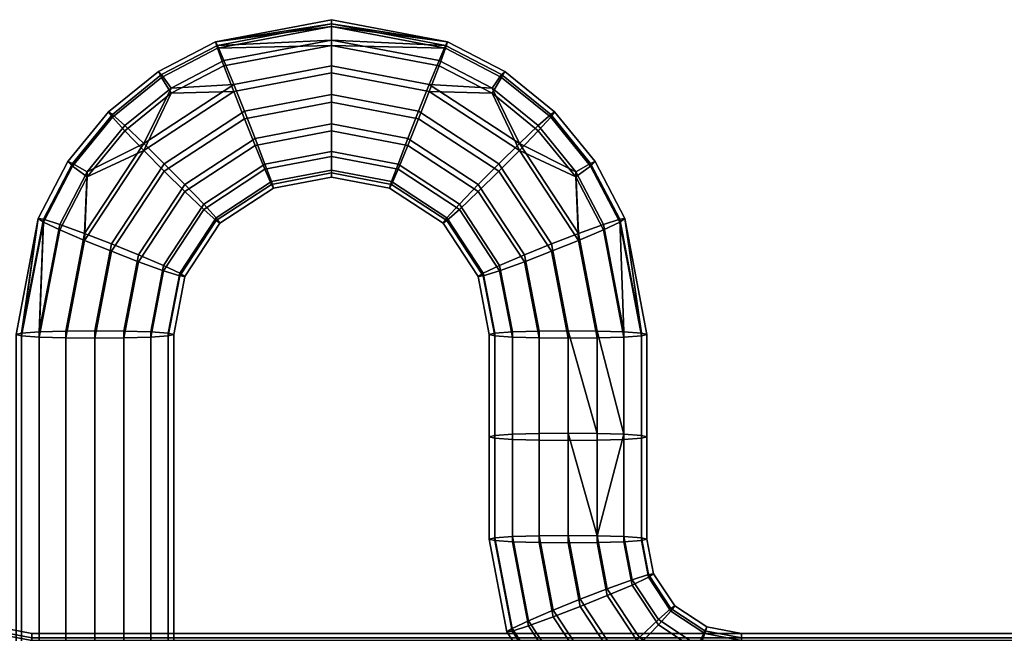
# Model space of a CAD drawing. Header units: millimetres. Extents: x -367 to 346, y -460 to 271.
# Tile 174 of 256: x -322 to -291, y -6 to 13. Entities that reach past the tile are written whole.
import ezdxf

# ---------------------------------------------------------------- set-up
doc = ezdxf.new("R2010")
doc.units = ezdxf.units.MM
doc.layers.add('spojky1', color=7, linetype='Continuous')
doc.layers.add('spojky2', color=7, linetype='Continuous')

msp = doc.modelspace()

# ---------------------------------------------------------------- meshes
at = {"layer": 'spojky1'}
mesh = msp.add_polyface(dxfattribs=at)
corners = [(-315.599, 11.024, 410.514), (-315.261, 10.178, 410.729), (-312.5, 10.704, 410.705), (-312.5, 11.615, 410.486), (-315.911, 11.785, 409.92), (-312.5, 12.435, 409.89), (-316.116, 12.262, 409.049), (-312.5, 12.951, 409.017), (-316.181, 12.382, 408.123), (-312.5, 12.864, 407.179), (-316.116, 12.175, 407.211), (-312.5, 12.268, 406.358), (-315.911, 11.618, 406.389), (-315.599, 10.805, 405.87), (-312.5, 11.396, 405.842), (-315.261, 9.942, 405.735), (-312.5, 10.468, 405.71), (-314.922, 9.096, 405.951), (-312.5, 9.557, 405.929), (-314.61, 8.335, 406.544), (-312.5, 8.737, 406.525), (-314.405, 7.858, 407.415), (-312.5, 8.221, 407.398), (-314.922, 9.315, 410.594), (-314.61, 8.501, 410.075), (-312.5, 8.903, 410.056), (-312.5, 9.776, 410.573), (-318.454, 9.151, 410.602), (-317.803, 8.509, 410.808), (-317.588, 10.915, 409.962), (-319.053, 9.724, 410.018), (-317.893, 11.339, 409.093), (-319.447, 10.077, 409.153), (-317.99, 11.442, 408.167), (-319.571, 10.158, 408.228), (-319.447, 9.99, 407.314), (-317.893, 11.253, 407.255), (-319.053, 9.557, 406.486), (-317.588, 10.748, 406.43), (-318.454, 8.932, 405.958), (-317.803, 8.274, 405.814), (-317.153, 7.632, 406.02), (-316.553, 7.06, 406.604), (-317.153, 7.851, 410.663), (-316.553, 7.226, 410.136), (-320.245, 8.26, 410.087), (-320.711, 8.525, 409.226), (-320.857, 8.578, 408.302), (-320.711, 8.438, 407.387), (-320.245, 8.093, 406.555)]
mesh.append_faces([[corners[k] for k in face] for face in [(0, 1, 2, 3), (4, 0, 3, 5), (5, 6, 4, 4), (7, 8, 6, 6), (8, 9, 10, 10), (10, 11, 12, 12), (13, 12, 11, 14), (15, 13, 14, 16), (17, 15, 16, 18), (19, 17, 18, 20), (21, 19, 20, 22), (23, 24, 25, 26), (1, 23, 26, 2), (27, 28, 1, 0), (29, 0, 4, 4), (27, 29, 30, 30), (0, 29, 27, 27), (31, 29, 4, 6), (32, 30, 29, 31), (33, 31, 6, 8), (34, 32, 31, 33), (35, 34, 33, 36), (36, 33, 8, 10), (37, 35, 36, 38), (38, 36, 10, 12), (38, 39, 37, 37), (13, 38, 12, 12), (39, 38, 13, 13), (40, 39, 13, 15), (41, 40, 15, 17), (42, 41, 17, 19), (43, 44, 24, 23), (28, 43, 23, 1), (45, 27, 30, 30), (46, 45, 30, 32), (47, 46, 32, 34), (48, 47, 34, 35), (49, 48, 35, 37), (39, 49, 37, 37)]])
mesh = msp.add_polyface(dxfattribs=at)
corners = [(-309.401, 11.024, 410.514), (-309.739, 10.178, 410.729), (-307.197, 8.509, 410.808), (-306.546, 9.151, 410.602), (-307.412, 10.914, 409.962), (-309.089, 11.785, 409.92), (-308.884, 12.262, 409.049), (-307.107, 11.339, 409.093), (-308.819, 12.382, 408.123), (-307.01, 11.442, 408.167), (-308.884, 12.175, 407.211), (-307.107, 11.252, 407.255), (-309.089, 11.618, 406.389), (-307.412, 10.748, 406.43), (-309.401, 10.805, 405.87), (-306.546, 8.932, 405.958), (-309.739, 9.942, 405.735), (-307.197, 8.274, 405.814), (-310.078, 9.096, 405.951), (-307.847, 7.632, 406.02), (-310.39, 8.335, 406.544), (-308.447, 7.06, 406.604), (-310.078, 9.315, 410.594), (-310.39, 8.501, 410.075), (-308.447, 7.226, 410.136), (-307.847, 7.851, 410.663), (-312.5, 11.615, 410.486), (-312.5, 10.704, 410.705), (-312.5, 12.435, 409.89), (-312.5, 12.951, 409.017), (-312.5, 13.083, 408.089), (-312.5, 12.864, 407.179), (-312.5, 12.268, 406.358), (-312.5, 11.396, 405.842), (-312.5, 10.468, 405.71), (-312.5, 9.557, 405.929), (-312.5, 8.737, 406.525), (-312.5, 8.221, 407.398), (-310.595, 7.858, 407.415), (-312.5, 8.307, 409.236), (-312.5, 8.089, 408.325), (-310.66, 7.738, 408.342), (-310.595, 7.944, 409.253), (-312.5, 8.903, 410.056), (-312.5, 9.776, 410.573), (-316.116, 12.262, 409.049), (-316.181, 12.382, 408.123), (-316.116, 12.175, 407.211), (-314.405, 7.944, 409.253), (-314.34, 7.738, 408.342), (-314.61, 8.501, 410.075)]
mesh.append_faces([[corners[k] for k in face] for face in [(0, 1, 2, 3), (0, 4, 5, 5), (3, 4, 0, 0), (6, 5, 4, 7), (8, 6, 7, 9), (10, 8, 9, 11), (12, 10, 11, 13), (13, 14, 12, 12), (14, 13, 15, 15), (16, 14, 15, 17), (18, 16, 17, 19), (20, 18, 19, 21), (22, 23, 24, 25), (1, 22, 25, 2), (26, 27, 1, 0), (28, 26, 0, 5), (6, 28, 5, 5), (28, 6, 29, 29), (8, 29, 6, 6), (29, 8, 30, 30), (31, 8, 10, 10), (30, 8, 31, 31), (32, 10, 12, 12), (31, 10, 32, 32), (33, 32, 12, 14), (34, 33, 14, 16), (35, 34, 16, 18), (36, 35, 18, 20), (37, 36, 20, 38), (39, 40, 41, 42), (43, 39, 42, 23), (44, 43, 23, 22), (27, 44, 22, 1), (29, 45, 28, 28), (30, 46, 29, 29), (31, 46, 30, 30), (32, 47, 31, 31), (48, 49, 40, 39), (50, 48, 39, 43)]])
mesh = msp.add_polyface(dxfattribs=at)
corners = [(-304.08, 3.204, 410.883), (-303.232, -0.069, 410.48), (-303.232, 3.178, 410.327), (-306.768, -0.235, 406.948), (-306.768, 3.011, 406.795), (-305.92, 2.985, 406.239), (-305.92, -0.262, 406.392), (-305.92, -0.043, 411.036), (-305.92, 3.204, 410.883), (-306.768, 3.178, 410.327), (-306.768, -0.069, 410.48), (-305, -0.034, 411.211), (-305, 3.212, 411.058), (-306.546, 9.151, 410.602), (-307.197, 8.509, 410.808), (-305.527, 5.97, 410.928), (-304.671, 6.3, 410.737), (-304.755, 8.26, 410.087), (-303.883, 6.585, 410.166), (-305.947, 9.724, 410.018), (-304.289, 8.525, 409.226), (-303.365, 6.75, 409.31), (-305.553, 10.077, 409.153), (-304.143, 8.578, 408.302), (-303.202, 6.771, 408.387), (-305.429, 10.157, 408.228), (-305.553, 9.99, 407.314), (-304.289, 8.438, 407.387), (-303.365, 6.663, 407.471), (-305.947, 9.557, 406.486), (-304.755, 8.093, 406.555), (-303.883, 6.419, 406.634), (-306.546, 8.932, 405.958), (-304.671, 6.081, 406.093), (-307.197, 8.274, 405.814), (-305.527, 5.734, 405.933), (-307.847, 7.632, 406.02), (-306.382, 5.404, 406.125), (-307.847, 7.851, 410.663), (-306.382, 5.623, 410.769), (-307.412, 10.914, 409.962), (-307.107, 11.339, 409.093), (-307.01, 11.442, 408.167), (-307.107, 11.252, 407.255), (-307.412, 10.748, 406.43), (-303.232, 3.011, 406.795), (-302.676, 3.051, 407.642), (-304.08, 2.985, 406.239), (-305, 2.976, 406.064), (-307.17, 5.119, 406.696), (-307.17, 5.285, 410.227), (-304.08, -0.043, 411.036)]
mesh.append_faces([[corners[k] for k in face] for face in [(0, 1, 2, 2), (3, 4, 5, 6), (7, 8, 9, 10), (11, 12, 8, 7), (13, 14, 15, 16), (17, 16, 18, 18), (13, 17, 19, 19), (16, 17, 13, 13), (20, 17, 18, 21), (22, 19, 17, 20), (23, 20, 21, 24), (25, 22, 20, 23), (26, 25, 23, 27), (27, 23, 24, 28), (29, 26, 27, 30), (30, 27, 28, 31), (30, 32, 29, 29), (33, 30, 31, 31), (32, 30, 33, 33), (34, 32, 33, 35), (36, 34, 35, 37), (14, 38, 39, 15), (40, 13, 19, 19), (41, 40, 19, 22), (42, 41, 22, 25), (43, 42, 25, 26), (44, 43, 26, 29), (32, 44, 29, 29), (0, 16, 15, 12), (2, 18, 16, 0), (45, 31, 28, 46), (47, 33, 31, 45), (2, 21, 18, 18), (5, 37, 35, 48), (4, 49, 37, 5), (8, 39, 50, 9), (12, 15, 39, 8), (33, 47, 48, 35), (12, 51, 0, 0)]])
mesh = msp.add_polyface(dxfattribs=at)
corners = [(-308.447, 7.06, 406.604), (-307.847, 7.632, 406.02), (-306.382, 5.404, 406.125), (-307.17, 5.119, 406.696), (-308.84, 6.706, 407.469), (-307.688, 4.954, 407.552), (-308.964, 6.626, 408.394), (-307.851, 4.933, 408.474), (-308.84, 6.793, 409.308), (-307.688, 5.041, 409.39), (-308.447, 7.226, 410.136), (-307.17, 5.285, 410.227), (-307.847, 7.851, 410.663), (-306.382, 5.623, 410.769), (-310.595, 7.858, 407.415), (-310.39, 8.335, 406.544), (-310.66, 7.738, 408.342), (-310.595, 7.944, 409.253), (-310.39, 8.501, 410.075), (-312.5, 8.089, 408.325), (-312.5, 8.221, 407.398), (-314.34, 7.738, 408.342), (-314.405, 7.858, 407.415), (-316.16, 6.706, 407.469), (-316.553, 7.06, 406.604), (-314.61, 8.335, 406.544), (-316.036, 6.626, 408.394), (-316.16, 6.793, 409.308), (-314.405, 7.944, 409.253), (-316.553, 7.226, 410.136), (-314.61, 8.501, 410.075), (-320.329, 6.3, 410.737), (-319.473, 5.97, 410.928), (-317.803, 8.509, 410.808), (-318.454, 9.151, 410.602), (-320.245, 8.26, 410.087), (-321.117, 6.585, 410.166), (-321.635, 6.75, 409.31), (-320.711, 8.525, 409.226), (-321.798, 6.771, 408.387), (-320.857, 8.578, 408.302), (-321.635, 6.663, 407.471), (-320.711, 8.438, 407.387), (-321.117, 6.419, 406.634), (-320.245, 8.093, 406.555), (-320.329, 6.081, 406.093), (-318.454, 8.932, 405.958), (-319.473, 5.734, 405.933), (-317.803, 8.274, 405.814), (-318.618, 5.404, 406.125), (-317.153, 7.632, 406.02), (-317.83, 5.119, 406.696), (-317.312, 4.954, 407.552), (-317.149, 4.933, 408.474), (-317.312, 5.041, 409.39), (-317.83, 5.285, 410.227), (-318.618, 5.623, 410.769), (-317.153, 7.851, 410.663), (-321.768, 3.178, 410.327), (-322.324, 3.138, 409.48), (-322.324, 3.051, 407.642), (-321.768, 3.011, 406.795)]
mesh.append_faces([[corners[k] for k in face] for face in [(0, 1, 2, 3), (4, 0, 3, 5), (6, 4, 5, 7), (8, 6, 7, 9), (10, 8, 9, 11), (12, 10, 11, 13), (14, 15, 0, 4), (16, 14, 4, 6), (17, 16, 6, 8), (18, 17, 8, 10), (19, 20, 14, 16), (21, 22, 20, 19), (23, 24, 25, 22), (26, 23, 22, 21), (27, 26, 21, 28), (29, 27, 28, 30), (31, 32, 33, 34), (31, 35, 36, 36), (34, 35, 31, 31), (37, 36, 35, 38), (39, 37, 38, 40), (41, 39, 40, 42), (43, 41, 42, 44), (44, 45, 43, 43), (45, 44, 46, 46), (47, 45, 46, 48), (49, 47, 48, 50), (51, 49, 50, 24), (52, 51, 24, 23), (53, 52, 23, 26), (54, 53, 26, 27), (55, 54, 27, 29), (56, 55, 29, 57), (32, 56, 57, 33), (58, 36, 37, 37), (59, 37, 39, 39), (60, 39, 41, 41), (61, 41, 43, 43), (61, 60, 41, 41)]])
mesh = msp.add_polyface(dxfattribs=at)
corners = [(-306.938, -6.34, 409.006), (-307.5, -3.399, 408.867), (-307.324, -3.442, 407.948), (-306.775, -6.319, 408.084), (-306.768, -3.482, 407.101), (-306.258, -6.154, 407.228), (-306.775, -6.232, 409.922), (-307.324, -3.355, 409.786), (-307.324, -0.196, 407.795), (-306.768, -0.235, 406.948), (-307.5, -0.152, 408.714), (-307.324, -0.109, 409.633), (-306.768, -3.315, 410.633), (-306.768, -0.069, 410.48), (-307.5, 3.094, 408.561), (-307.324, 3.051, 407.642), (-307.324, 3.138, 409.48), (-306.768, 3.178, 410.327), (-306.768, 3.011, 406.795), (-307.688, 4.954, 407.552), (-307.17, 5.119, 406.696), (-307.688, 5.041, 409.39), (-307.851, 4.933, 408.474), (-307.17, 5.285, 410.227), (-320.329, 6.3, 410.737), (-320.92, 3.204, 410.883), (-320, 3.212, 411.058), (-319.473, 5.97, 410.928), (-321.117, 6.585, 410.166), (-321.768, 3.178, 410.327), (-322.324, 3.138, 409.48), (-321.798, 6.771, 408.387), (-322.5, 3.094, 408.561), (-322.324, 3.051, 407.642), (-321.635, 6.75, 409.31), (-320.329, 6.081, 406.093), (-320.92, 2.985, 406.239), (-321.768, 3.011, 406.795), (-321.117, 6.419, 406.634), (-318.618, 5.404, 406.125), (-319.08, 2.985, 406.239), (-320, 2.976, 406.064), (-319.473, 5.734, 405.933), (-317.312, 4.954, 407.552), (-317.676, 3.051, 407.642), (-318.232, 3.011, 406.795), (-317.83, 5.119, 406.696), (-317.312, 5.041, 409.39), (-317.676, 3.138, 409.48), (-317.5, 3.094, 408.561), (-317.149, 4.933, 408.474), (-318.618, 5.623, 410.769), (-319.08, 3.204, 410.883), (-318.232, 3.178, 410.327), (-317.83, 5.285, 410.227), (-320.92, -83.699, 414.984), (-320, -83.691, 415.159), (-322.324, -83.766, 413.581), (-321.768, -83.726, 414.428), (-322.5, -83.809, 412.662), (-317.676, -83.766, 413.581), (-317.5, -83.809, 412.662), (-319.08, -83.699, 414.984), (-318.232, -83.726, 414.428), (-317.676, -83.852, 411.743)]
mesh.append_faces([[corners[k] for k in face] for face in [(0, 1, 2, 3), (3, 2, 4, 5), (6, 7, 1, 0), (2, 8, 9, 4), (1, 10, 8, 2), (7, 11, 10, 1), (12, 13, 11, 7), (10, 14, 15, 8), (11, 16, 14, 10), (13, 17, 16, 11), (18, 9, 8, 15), (15, 19, 20, 18), (16, 21, 22, 14), (17, 23, 21, 16), (14, 22, 19, 15), (24, 25, 26, 27), (28, 29, 25, 24), (30, 31, 32, 32), (32, 31, 33, 33), (29, 34, 30, 30), (35, 36, 37, 38), (39, 40, 41, 42), (43, 44, 45, 46), (46, 45, 40, 39), (47, 48, 49, 50), (51, 52, 53, 54), (27, 26, 52, 51), (54, 53, 48, 47), (50, 49, 44, 43), (36, 35, 42, 41), (25, 55, 56, 26), (30, 57, 58, 29), (29, 58, 55, 25), (32, 59, 57, 30), (48, 60, 61, 49), (52, 62, 63, 53), (26, 56, 62, 52), (53, 63, 60, 48), (49, 61, 64, 44)]])
mesh = msp.add_polyface(dxfattribs=at)
corners = [(-302.738, -6.524, 411.342), (-303.389, -7.165, 411.548), (-301.525, -8.389, 411.606), (-301.186, -7.542, 411.39), (-302.139, -5.951, 410.757), (-300.874, -6.782, 410.797), (-301.745, -5.598, 409.892), (-300.669, -6.304, 409.926), (-301.621, -5.518, 408.967), (-300.604, -6.185, 408.999), (-301.745, -5.685, 408.054), (-300.669, -6.391, 408.087), (-302.139, -6.118, 407.226), (-300.874, -6.948, 407.265), (-302.738, -6.743, 406.698), (-301.186, -7.762, 406.746), (-303.389, -7.401, 406.553), (-301.525, -8.625, 406.611), (-304.04, -8.043, 406.759), (-301.863, -9.471, 406.827), (-304.04, -7.824, 411.403), (-301.863, -9.252, 411.47), (-302.97, -4.688, 410.698), (-303.758, -4.973, 411.269), (-302.453, -4.523, 409.842), (-302.289, -4.502, 408.919), (-302.453, -4.61, 408.003), (-302.97, -4.854, 407.166), (-303.758, -5.192, 406.625), (-299.5, -10.742, 407.444), (-302.175, -10.232, 407.42), (-299.5, -9.921, 406.848), (-299.5, -11.258, 408.317), (-302.38, -10.709, 408.291), (-299.5, -10.575, 410.976), (-302.175, -10.065, 410.952), (-302.38, -10.622, 410.129), (-299.5, -11.171, 410.155), (-299.5, -8.775, 411.624), (-299.5, -9.702, 411.492), (-302.445, -10.829, 409.218), (-299.5, -11.39, 409.244), (-299.5, -9.01, 406.629), (-302.676, -3.355, 409.786), (-303.232, -3.315, 410.633), (-302.676, -3.442, 407.948), (-302.5, -3.399, 408.867), (-303.232, -3.482, 407.101), (-302.5, -0.152, 408.714), (-302.676, -0.109, 409.633), (-302.676, -0.196, 407.795), (-303.232, -0.069, 410.48), (-302.676, 3.138, 409.48), (-303.232, 3.178, 410.327), (-303.232, -0.235, 406.948), (-302.676, 3.051, 407.642), (-302.5, 3.094, 408.561), (-303.232, 3.011, 406.795), (-303.365, 6.75, 409.31), (-303.202, 6.771, 408.387), (-303.365, 6.663, 407.471)]
mesh.append_faces([[corners[k] for k in face] for face in [(0, 1, 2, 3), (4, 0, 3, 5), (6, 4, 5, 7), (8, 6, 7, 9), (10, 8, 9, 11), (12, 10, 11, 13), (14, 12, 13, 15), (16, 14, 15, 17), (18, 16, 17, 19), (1, 20, 21, 2), (22, 23, 0, 4), (24, 22, 4, 6), (25, 24, 6, 8), (26, 25, 8, 10), (27, 26, 10, 12), (28, 27, 12, 14), (29, 30, 19, 31), (32, 33, 30, 29), (34, 35, 36, 37), (38, 2, 21, 39), (39, 21, 35, 34), (37, 36, 40, 41), (17, 42, 31, 19), (24, 43, 44, 22), (26, 45, 46, 25), (27, 47, 45, 26), (25, 46, 43, 24), (46, 48, 49, 43), (45, 50, 48, 46), (43, 49, 51, 44), (49, 52, 53, 51), (47, 54, 50, 45), (50, 55, 56, 48), (48, 56, 52, 49), (54, 57, 55, 50), (53, 52, 58, 58), (52, 56, 59, 59), (55, 60, 59, 56), (52, 59, 58, 58)]])
mesh = msp.add_polyface(dxfattribs=at)
corners = [(-304.639, -8.615, 407.344), (-304.04, -8.043, 406.759), (-301.863, -9.471, 406.827), (-302.175, -10.232, 407.42), (-305.033, -8.969, 408.209), (-302.38, -10.709, 408.291), (-305.033, -8.882, 410.047), (-305.157, -9.049, 409.134), (-302.445, -10.829, 409.218), (-302.38, -10.622, 410.129), (-304.639, -8.449, 410.875), (-302.175, -10.065, 410.952), (-304.04, -7.824, 411.403), (-301.863, -9.252, 411.47), (-303.758, -4.973, 411.269), (-304.614, -5.303, 411.46), (-303.389, -7.165, 411.548), (-302.738, -6.524, 411.342), (-304.614, -5.539, 406.465), (-303.758, -5.192, 406.625), (-302.738, -6.743, 406.698), (-303.389, -7.401, 406.553), (-305.469, -5.869, 406.657), (-306.258, -6.154, 407.228), (-306.775, -6.319, 408.084), (-306.938, -6.34, 409.006), (-306.775, -6.232, 409.922), (-306.258, -5.987, 410.759), (-305.469, -5.65, 411.301), (-304.08, -3.289, 411.189), (-305, -3.281, 411.364), (-302.97, -4.688, 410.698), (-303.232, -3.315, 410.633), (-304.08, -3.508, 406.545), (-303.232, -3.482, 407.101), (-302.97, -4.854, 407.166), (-305, -3.516, 406.37), (-306.768, -3.482, 407.101), (-305.92, -3.508, 406.545), (-306.768, -3.315, 410.633), (-307.324, -3.355, 409.786), (-305.92, -3.289, 411.189), (-305, -0.034, 411.211), (-303.232, -0.069, 410.48), (-305, -0.27, 406.217), (-304.08, -0.262, 406.392), (-305.92, -0.262, 406.392), (-306.768, -0.235, 406.948), (-304.08, 2.985, 406.239), (-303.232, 3.011, 406.795), (-303.232, -0.235, 406.948), (-305, 2.976, 406.064), (-305.92, -0.043, 411.036), (-306.768, -0.069, 410.48), (-305.92, 2.985, 406.239), (-305, 3.212, 411.058), (-304.08, -0.043, 411.036), (-304.08, 3.204, 410.883)]
mesh.append_faces([[corners[k] for k in face] for face in [(0, 1, 2, 3), (4, 0, 3, 5), (6, 7, 8, 9), (10, 6, 9, 11), (12, 10, 11, 13), (14, 15, 16, 17), (18, 19, 20, 21), (22, 18, 21, 1), (23, 22, 1, 0), (24, 23, 0, 4), (25, 24, 4, 7), (26, 25, 7, 6), (27, 26, 6, 10), (28, 27, 10, 12), (15, 28, 12, 16), (14, 29, 30, 15), (31, 32, 29, 14), (19, 33, 34, 35), (18, 36, 33, 19), (23, 37, 38, 22), (27, 39, 40, 26), (15, 30, 41, 28), (28, 41, 39, 27), (36, 18, 22, 38), (42, 30, 29, 29), (43, 29, 32, 32), (36, 44, 45, 33), (38, 46, 44, 36), (37, 47, 46, 38), (45, 48, 49, 50), (44, 51, 48, 45), (30, 42, 52, 41), (41, 52, 53, 39), (50, 34, 33, 45), (46, 54, 51, 44), (55, 42, 56, 56), (57, 56, 43, 43), (29, 56, 42, 42), (29, 43, 56, 56)]])
mesh = msp.add_polyface(dxfattribs=at)
corners = [(-322.324, 3.051, 407.642), (-322.324, -83.852, 411.743), (-322.5, -83.809, 412.662), (-322.5, 3.094, 408.561), (-320.92, 2.985, 406.239), (-320.92, -83.919, 410.34), (-321.768, -83.892, 410.896), (-321.768, 3.011, 406.795), (-319.08, 2.985, 406.239), (-319.08, -83.919, 410.34), (-320, -83.927, 410.165), (-320, 2.976, 406.064), (-317.676, 3.051, 407.642), (-317.676, -83.852, 411.743), (-318.232, -83.892, 410.896), (-318.232, 3.011, 406.795), (-306.938, -74.375, 412.217), (-306.775, -74.483, 411.3), (-307.324, -77.36, 411.436), (-307.5, -77.316, 412.355), (-306.258, -74.727, 410.463), (-306.768, -77.4, 410.59), (-306.258, -74.561, 413.995), (-306.775, -74.396, 413.139), (-307.324, -77.273, 413.275), (-306.768, -77.233, 414.121), (-306.768, -80.646, 410.743), (-307.324, -80.606, 411.589), (-307.5, -80.563, 412.509), (-307.324, -80.519, 413.428), (-306.768, -80.479, 414.274), (-307.325, -83.852, 411.742), (-307.5, -83.809, 412.662), (-307.325, -83.766, 413.581), (-306.768, -83.726, 414.427), (-306.768, -83.892, 410.896), (-307.17, -86, 410.995), (-307.688, -85.755, 411.832), (-307.851, -85.648, 412.748), (-307.688, -85.669, 413.671), (-307.17, -85.833, 414.527), (-320.329, -86.796, 415.13), (-319.473, -86.449, 415.289), (-320, -83.691, 415.159), (-320.92, -83.699, 414.984), (-321.117, -87.133, 414.588), (-321.768, -83.726, 414.428), (-322.324, -83.766, 413.581), (-321.798, -87.486, 412.835), (-321.635, -87.378, 413.751), (-320.329, -87.015, 410.486), (-321.117, -87.3, 411.057), (-321.635, -87.465, 411.913), (-318.618, -86.338, 410.454), (-319.473, -86.685, 410.295), (-317.312, -85.755, 411.832), (-317.83, -86, 410.995), (-317.312, -85.669, 413.671), (-317.149, -85.647, 412.748), (-317.5, -83.809, 412.662), (-317.676, -83.766, 413.581), (-318.618, -86.119, 415.098), (-317.83, -85.833, 414.527), (-318.232, -83.726, 414.428), (-319.08, -83.699, 414.984)]
mesh.append_faces([[corners[k] for k in face] for face in [(0, 1, 2, 3), (4, 5, 6, 7), (7, 6, 1, 0), (8, 9, 10, 11), (12, 13, 14, 15), (15, 14, 9, 8), (11, 10, 5, 4), (16, 17, 18, 19), (17, 20, 21, 18), (22, 23, 24, 25), (23, 16, 19, 24), (18, 21, 26, 27), (19, 18, 27, 28), (24, 19, 28, 29), (25, 24, 29, 30), (28, 27, 31, 32), (29, 28, 32, 33), (30, 29, 33, 34), (35, 31, 27, 26), (31, 35, 36, 37), (33, 32, 38, 39), (34, 33, 39, 40), (32, 31, 37, 38), (41, 42, 43, 44), (45, 41, 44, 46), (47, 2, 48, 48), (2, 1, 48, 48), (46, 47, 49, 49), (50, 51, 6, 5), (6, 52, 1, 1), (53, 54, 10, 9), (55, 56, 14, 13), (56, 53, 9, 14), (57, 58, 59, 60), (61, 62, 63, 64), (42, 61, 64, 43), (62, 57, 60, 63), (58, 55, 13, 59), (5, 10, 54, 50)]])
mesh = msp.add_polyface(dxfattribs=at)
corners = [(-157.5, -7.864, 411.405), (-299.5, -7.864, 411.405), (-299.5, -8.775, 411.624), (-157.5, -8.775, 411.624), (-157.5, -6.527, 409.936), (-299.5, -6.527, 409.936), (-299.5, -7.043, 410.809), (-157.5, -7.043, 410.809), (-157.5, -6.614, 408.098), (-299.5, -6.614, 408.098), (-299.5, -6.395, 409.009), (-157.5, -6.395, 409.009), (-157.5, -8.083, 406.761), (-299.5, -8.083, 406.761), (-299.5, -7.21, 407.277), (-157.5, -7.21, 407.277), (-157.5, -9.921, 406.848), (-299.5, -9.921, 406.848), (-299.5, -9.01, 406.629), (-157.5, -9.01, 406.629), (-157.5, -11.258, 408.317), (-299.5, -11.258, 408.317), (-299.5, -10.742, 407.444), (-157.5, -10.742, 407.444), (-157.5, -11.171, 410.155), (-299.5, -11.171, 410.155), (-299.5, -11.39, 409.244), (-157.5, -11.39, 409.244), (-157.5, -9.702, 411.492), (-299.5, -9.702, 411.492), (-299.5, -10.575, 410.976), (-157.5, -10.575, 410.976), (-301.186, -7.542, 411.39), (-301.525, -8.389, 411.606), (-300.669, -6.304, 409.926), (-300.874, -6.782, 410.797), (-300.669, -6.391, 408.087), (-300.604, -6.185, 408.999), (-301.186, -7.762, 406.746), (-300.874, -6.948, 407.265), (-301.525, -8.625, 406.611), (-299.5, -72.632, 414.461), (-157.5, -72.632, 414.461), (-157.5, -71.705, 414.593), (-299.5, -71.705, 414.593), (-299.5, -74.101, 413.125), (-157.5, -74.101, 413.125), (-157.5, -73.505, 413.945), (-299.5, -73.505, 413.945), (-299.5, -74.188, 411.286), (-157.5, -74.188, 411.286), (-157.5, -74.32, 412.214), (-299.5, -74.32, 412.214), (-299.5, -72.851, 409.818), (-157.5, -72.851, 409.818), (-157.5, -73.672, 410.414), (-299.5, -73.672, 410.414), (-301.525, -72.09, 414.612), (-301.186, -72.953, 414.476), (-300.874, -73.767, 413.958), (-300.669, -74.324, 413.135), (-300.604, -74.53, 412.224), (-300.669, -74.41, 411.297), (-300.874, -73.933, 410.426), (-301.186, -73.172, 409.833), (-299.5, -71.94, 409.599), (-301.525, -72.326, 409.617), (-299.5, -70.794, 414.375), (-301.863, -71.244, 414.396), (-301.863, -71.463, 409.752), (-299.5, -71.013, 409.731)]
mesh.append_faces([[corners[k] for k in face] for face in [(0, 1, 2, 3), (4, 5, 6, 7), (7, 6, 1, 0), (8, 9, 10, 11), (12, 13, 14, 15), (15, 14, 9, 8), (11, 10, 5, 4), (16, 17, 18, 19), (20, 21, 22, 23), (23, 22, 17, 16), (24, 25, 26, 27), (28, 29, 30, 31), (3, 2, 29, 28), (31, 30, 25, 24), (27, 26, 21, 20), (19, 18, 13, 12), (1, 32, 33, 2), (5, 34, 35, 6), (6, 35, 32, 1), (9, 36, 37, 10), (13, 38, 39, 14), (14, 39, 36, 9), (10, 37, 34, 5), (18, 40, 38, 13), (41, 42, 43, 44), (45, 46, 47, 48), (48, 47, 42, 41), (49, 50, 51, 52), (53, 54, 55, 56), (41, 44, 57, 58), (45, 48, 59, 60), (48, 41, 58, 59), (49, 52, 61, 62), (53, 56, 63, 64), (56, 49, 62, 63), (52, 45, 60, 61), (65, 53, 64, 66), (44, 67, 68, 57), (66, 69, 70, 65)]])
at = {"layer": 'spojky2'}
mesh = msp.add_polyface(dxfattribs=at)
corners = [(-325.238, -6.524, 411.342), (-325.889, -7.165, 411.548), (-324.025, -8.389, 411.606), (-323.686, -7.542, 411.39), (-324.639, -5.951, 410.757), (-323.374, -6.782, 410.797), (-324.245, -5.598, 409.892), (-323.169, -6.304, 409.926), (-324.121, -5.518, 408.967), (-323.104, -6.185, 408.999), (-324.245, -5.685, 408.054), (-323.169, -6.391, 408.087), (-324.639, -6.118, 407.226), (-323.374, -6.948, 407.265), (-325.238, -6.743, 406.698), (-323.686, -7.762, 406.746), (-325.889, -7.401, 406.553), (-324.025, -8.625, 406.611), (-326.54, -8.043, 406.759), (-324.363, -9.471, 406.827), (-326.54, -7.824, 411.403), (-324.363, -9.252, 411.47), (-325.47, -4.688, 410.698), (-326.258, -4.973, 411.269), (-324.953, -4.523, 409.842), (-324.789, -4.502, 408.919), (-324.953, -4.61, 408.003), (-325.47, -4.854, 407.166), (-326.258, -5.192, 406.625), (-322, -10.742, 407.444), (-324.675, -10.232, 407.42), (-322, -9.921, 406.848), (-322, -11.258, 408.317), (-324.88, -10.709, 408.291), (-322, -10.575, 410.976), (-324.675, -10.065, 410.952), (-324.88, -10.622, 410.129), (-322, -11.171, 410.155), (-322, -8.775, 411.624), (-322, -9.702, 411.492), (-324.945, -10.829, 409.218), (-322, -11.39, 409.244), (-322, -9.01, 406.629), (-325.176, -3.355, 409.786), (-325.732, -3.315, 410.633), (-325.176, -3.442, 407.948), (-325, -3.399, 408.867), (-325.732, -3.482, 407.101), (-325, -0.152, 408.714), (-325.176, -0.109, 409.633), (-325.176, -0.196, 407.795), (-325.732, -0.069, 410.48), (-325.176, 3.138, 409.48), (-325.732, 3.178, 410.327), (-325.732, -0.235, 406.948), (-325.176, 3.051, 407.642), (-325, 3.094, 408.561), (-325.732, 3.011, 406.795), (-325.865, 6.75, 409.31), (-325.702, 6.771, 408.387), (-325.865, 6.663, 407.471)]
mesh.append_faces([[corners[k] for k in face] for face in [(0, 1, 2, 3), (4, 0, 3, 5), (6, 4, 5, 7), (8, 6, 7, 9), (10, 8, 9, 11), (12, 10, 11, 13), (14, 12, 13, 15), (16, 14, 15, 17), (18, 16, 17, 19), (1, 20, 21, 2), (22, 23, 0, 4), (24, 22, 4, 6), (25, 24, 6, 8), (26, 25, 8, 10), (27, 26, 10, 12), (28, 27, 12, 14), (29, 30, 19, 31), (32, 33, 30, 29), (34, 35, 36, 37), (38, 2, 21, 39), (39, 21, 35, 34), (37, 36, 40, 41), (17, 42, 31, 19), (24, 43, 44, 22), (26, 45, 46, 25), (27, 47, 45, 26), (25, 46, 43, 24), (46, 48, 49, 43), (45, 50, 48, 46), (43, 49, 51, 44), (49, 52, 53, 51), (47, 54, 50, 45), (50, 55, 56, 48), (48, 56, 52, 49), (54, 57, 55, 50), (53, 52, 58, 58), (52, 56, 59, 59), (55, 60, 59, 56), (52, 59, 58, 58)]])
mesh = msp.add_polyface(dxfattribs=at)
corners = [(-180, -7.864, 411.405), (-322, -7.864, 411.405), (-322, -8.775, 411.624), (-180, -8.775, 411.624), (-180, -6.527, 409.936), (-322, -6.527, 409.936), (-322, -7.043, 410.809), (-180, -7.043, 410.809), (-180, -6.614, 408.098), (-322, -6.614, 408.098), (-322, -6.395, 409.009), (-180, -6.395, 409.009), (-180, -8.083, 406.761), (-322, -8.083, 406.761), (-322, -7.21, 407.277), (-180, -7.21, 407.277), (-180, -9.921, 406.848), (-322, -9.921, 406.848), (-322, -9.01, 406.629), (-180, -9.01, 406.629), (-180, -11.258, 408.317), (-322, -11.258, 408.317), (-322, -10.742, 407.444), (-180, -10.742, 407.444), (-180, -11.171, 410.155), (-322, -11.171, 410.155), (-322, -11.39, 409.244), (-180, -11.39, 409.244), (-180, -9.702, 411.492), (-322, -9.702, 411.492), (-322, -10.575, 410.976), (-180, -10.575, 410.976), (-323.686, -7.542, 411.39), (-324.025, -8.389, 411.606), (-323.169, -6.304, 409.926), (-323.374, -6.782, 410.797), (-323.169, -6.391, 408.087), (-323.104, -6.185, 408.999), (-323.686, -7.762, 406.746), (-323.374, -6.948, 407.265), (-324.025, -8.625, 406.611), (-322, -72.632, 414.461), (-180, -72.632, 414.461), (-180, -71.705, 414.593), (-322, -71.705, 414.593), (-322, -74.101, 413.125), (-180, -74.101, 413.125), (-180, -73.505, 413.945), (-322, -73.505, 413.945), (-322, -74.188, 411.286), (-180, -74.188, 411.286), (-180, -74.32, 412.214), (-322, -74.32, 412.214), (-322, -72.851, 409.818), (-180, -72.851, 409.818), (-180, -73.672, 410.414), (-322, -73.672, 410.414), (-324.025, -72.09, 414.612), (-323.686, -72.953, 414.476), (-323.374, -73.767, 413.958), (-323.169, -74.324, 413.135), (-323.104, -74.53, 412.224), (-323.169, -74.41, 411.297), (-323.374, -73.933, 410.426), (-323.686, -73.172, 409.833), (-322, -71.94, 409.599), (-324.025, -72.326, 409.617), (-322, -70.794, 414.375), (-324.363, -71.244, 414.396), (-324.363, -71.463, 409.752), (-322, -71.013, 409.731)]
mesh.append_faces([[corners[k] for k in face] for face in [(0, 1, 2, 3), (4, 5, 6, 7), (7, 6, 1, 0), (8, 9, 10, 11), (12, 13, 14, 15), (15, 14, 9, 8), (11, 10, 5, 4), (16, 17, 18, 19), (20, 21, 22, 23), (23, 22, 17, 16), (24, 25, 26, 27), (28, 29, 30, 31), (3, 2, 29, 28), (31, 30, 25, 24), (27, 26, 21, 20), (19, 18, 13, 12), (1, 32, 33, 2), (5, 34, 35, 6), (6, 35, 32, 1), (9, 36, 37, 10), (13, 38, 39, 14), (14, 39, 36, 9), (10, 37, 34, 5), (18, 40, 38, 13), (41, 42, 43, 44), (45, 46, 47, 48), (48, 47, 42, 41), (49, 50, 51, 52), (53, 54, 55, 56), (41, 44, 57, 58), (45, 48, 59, 60), (48, 41, 58, 59), (49, 52, 61, 62), (53, 56, 63, 64), (56, 49, 62, 63), (52, 45, 60, 61), (65, 53, 64, 66), (44, 67, 68, 57), (66, 69, 70, 65)]])

doc.saveas('drawing.dxf')
